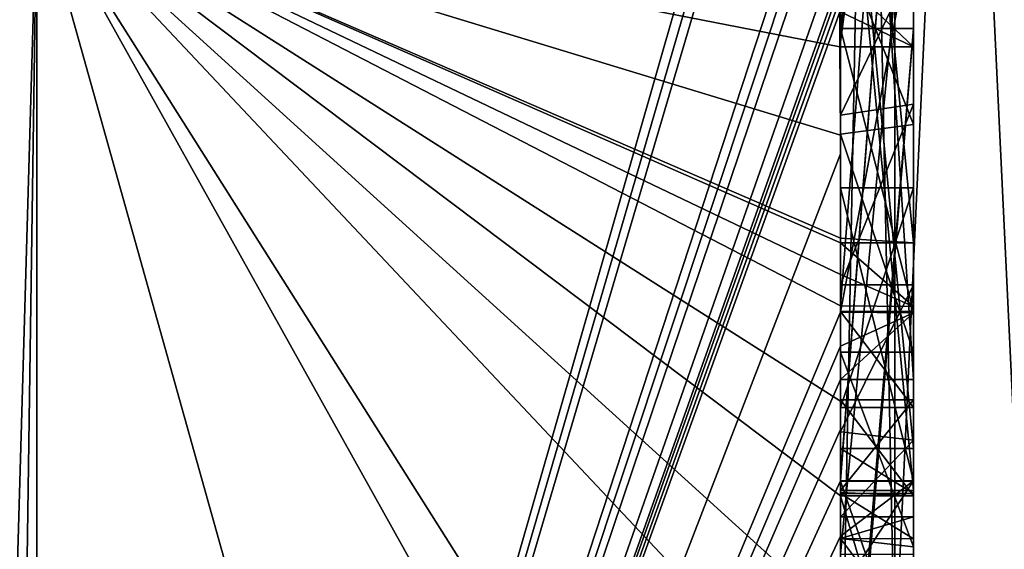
# Model space of a CAD drawing. Extents: x -23 to 700, y -1999 to -1.
# Tile 96 of 224: x 692.15 to 694.85, y -1989.35 to -1987.9. Entities that reach past the tile are written whole.
import ezdxf

# ---------------------------------------------------------------- set-up
doc = ezdxf.new("R2010")
doc.units = 0
doc.header["$LTSCALE"] = 5.485125
for name, color, linetype in [('1034', 7, 'CONTINUOUS'), ('1037', 7, 'CONTINUOUS'), ('1051', 7, 'CONTINUOUS'), ('1052', 7, 'CONTINUOUS'), ('1057', 7, 'CONTINUOUS'), ('1060', 7, 'CONTINUOUS'), ('1061', 7, 'CONTINUOUS'), ('1062', 7, 'CONTINUOUS'), ('1063', 7, 'CONTINUOUS'), ('1067', 7, 'CONTINUOUS'), ('1068', 7, 'CONTINUOUS'), ('1069', 7, 'CONTINUOUS'), ('1070', 7, 'CONTINUOUS'), ('1071', 7, 'CONTINUOUS'), ('1072', 7, 'CONTINUOUS'), ('908', 7, 'CONTINUOUS'), ('913', 7, 'CONTINUOUS'), ('914', 7, 'CONTINUOUS'), ('919', 7, 'CONTINUOUS'), ('920', 7, 'CONTINUOUS'), ('923', 7, 'CONTINUOUS'), ('925', 7, 'CONTINUOUS'), ('926', 7, 'CONTINUOUS'), ('927', 7, 'CONTINUOUS'), ('928', 7, 'CONTINUOUS'), ('929', 7, 'CONTINUOUS'), ('930', 7, 'CONTINUOUS'), ('931', 7, 'CONTINUOUS'), ('932', 7, 'CONTINUOUS'), ('938', 7, 'CONTINUOUS'), ('944', 7, 'CONTINUOUS'), ('946', 7, 'CONTINUOUS'), ('947', 7, 'CONTINUOUS'), ('949', 7, 'CONTINUOUS'), ('950', 7, 'CONTINUOUS'), ('984', 7, 'CONTINUOUS'), ('985', 7, 'CONTINUOUS')]:
    doc.layers.add(name, color=color, linetype=linetype)

msp = doc.modelspace()

# ---------------------------------------------------------------- linework, layer by layer
at = {"layer": '1034', "linetype": 'CONTINUOUS'}
for points in [[(694.4, -1987.2944, -7.1174), (694.4, -1989.3659, -8.3134), (694.6, -1987.2944, -7.1174), (694.4, -1987.2944, -7.1174)], [(694.4, -1989.3659, -8.3134), (694.6, -1989.3659, -8.3134), (694.6, -1987.2944, -7.1174), (694.4, -1989.3659, -8.3134)]]:
    msp.add_3dface(points, dxfattribs=at)
at = {"layer": '1037', "linetype": 'CONTINUOUS'}
for points in [[(694.3996, -1989.5472, -8.6073), (694.4, -1989.2061, -9.1982), (694.6, -1989.8875, -8.0179), (694.3996, -1989.5472, -8.6073)], [(694.4, -1989.2061, -9.1982), (694.6, -1989.2061, -9.1982), (694.6, -1989.8875, -8.0179), (694.4, -1989.2061, -9.1982)]]:
    msp.add_3dface(points, dxfattribs=at)
at = {"layer": '1051', "linetype": 'CONTINUOUS'}
for points in [[(694.4, -1987.6281, 9.8308), (694.4, -1988.7017, 10.0683), (694.6, -1987.6281, 9.8308), (694.4, -1987.6281, 9.8308)], [(694.4, -1988.7017, 10.0683), (694.6, -1988.7035, 10.0687), (694.6, -1987.6281, 9.8308), (694.4, -1988.7017, 10.0683)]]:
    msp.add_3dface(points, dxfattribs=at)
at = {"layer": '1052', "linetype": 'CONTINUOUS'}
for points in [[(694.4, -1988.7017, 10.0683), (694.4, -1988.7949, 9.9103), (694.6, -1988.7035, 10.0687), (694.4, -1988.7017, 10.0683)], [(694.4, -1988.7949, 9.9103), (694.4, -1988.8863, 9.752), (694.6, -1988.7035, 10.0687), (694.4, -1988.7949, 9.9103)], [(694.4, -1988.8863, 9.752), (694.6, -1988.8863, 9.752), (694.6, -1988.7035, 10.0687), (694.4, -1988.8863, 9.752)]]:
    msp.add_3dface(points, dxfattribs=at)
at = {"layer": '1057', "linetype": 'CONTINUOUS'}
for points in [[(694.4, -1989.0759, 8.8156), (694.4, -1987.0044, 7.6196), (694.6, -1989.0759, 8.8156), (694.4, -1989.0759, 8.8156)], [(694.6, -1989.0759, 8.8156), (694.4, -1987.0044, 7.6196), (694.6, -1987.0044, 7.6196), (694.6, -1989.0759, 8.8156)]]:
    msp.add_3dface(points, dxfattribs=at)
at = {"layer": '1060', "linetype": 'CONTINUOUS'}
for points in [[(694.4, -1987.7428, 6.9829), (694.4, -1988.1618, 7.0093), (694.6, -1987.7428, 6.9829), (694.4, -1987.7428, 6.9829)], [(694.4, -1988.1618, 7.0093), (694.6, -1988.1316, 7.0018), (694.6, -1987.7428, 6.9829), (694.4, -1988.1618, 7.0093)], [(694.4, -1988.1618, 7.0093), (694.4, -1988.6269, 7.2036), (694.6, -1988.1316, 7.0018), (694.4, -1988.1618, 7.0093)], [(694.4, -1988.6269, 7.2036), (694.6, -1988.6269, 7.2036), (694.6, -1988.1316, 7.0018), (694.4, -1988.6269, 7.2036)]]:
    msp.add_3dface(points, dxfattribs=at)
at = {"layer": '1061', "linetype": 'CONTINUOUS'}
for points in [[(694.4, -1988.6269, 7.2036), (694.4, -1989.0302, 7.509), (694.6, -1988.6269, 7.2036), (694.4, -1988.6269, 7.2036)], [(694.4, -1989.0302, 7.509), (694.6, -1989.0535, 7.5329), (694.6, -1988.6269, 7.2036), (694.4, -1989.0302, 7.509)], [(694.4, -1989.0302, 7.509), (694.4, -1989.2635, 7.8578), (694.6, -1989.0535, 7.5329), (694.4, -1989.0302, 7.509)], [(694.4, -1989.2635, 7.8578), (694.6, -1989.2635, 7.8578), (694.6, -1989.0535, 7.5329), (694.4, -1989.2635, 7.8578)]]:
    msp.add_3dface(points, dxfattribs=at)
at = {"layer": '1062', "linetype": 'CONTINUOUS'}
for points in [[(694.4, -1989.323, 8.2323), (694.4, -1989.1992, 8.602), (694.6, -1989.324, 8.2239), (694.4, -1989.323, 8.2323)], [(694.4, -1989.1992, 8.602), (694.6, -1989.1992, 8.602), (694.6, -1989.324, 8.2239), (694.4, -1989.1992, 8.602)], [(694.4, -1989.2635, 7.8578), (694.4, -1989.323, 8.2323), (694.6, -1989.2635, 7.8578), (694.4, -1989.2635, 7.8578)], [(694.4, -1989.323, 8.2323), (694.6, -1989.324, 8.2239), (694.6, -1989.2635, 7.8578), (694.4, -1989.323, 8.2323)]]:
    msp.add_3dface(points, dxfattribs=at)
at = {"layer": '1063', "linetype": 'CONTINUOUS'}
for points in [[(694.4, -1989.1992, 8.602), (694.4, -1989.0759, 8.8156), (694.6, -1989.1992, 8.602), (694.4, -1989.1992, 8.602)], [(694.4, -1989.0759, 8.8156), (694.6, -1989.0759, 8.8156), (694.6, -1989.1992, 8.602), (694.4, -1989.0759, 8.8156)]]:
    msp.add_3dface(points, dxfattribs=at)
at = {"layer": '1067', "linetype": 'CONTINUOUS'}
for points in [[(694.4, -1989.745, 4.7312), (694.4, -1989.1656, 5.7347), (694.6, -1989.745, 4.7312), (694.4, -1989.745, 4.7312)], [(694.4, -1989.1656, 5.7347), (694.6, -1989.1656, 5.7347), (694.6, -1989.745, 4.7312), (694.4, -1989.1656, 5.7347)]]:
    msp.add_3dface(points, dxfattribs=at)
at = {"layer": '1068', "linetype": 'CONTINUOUS'}
for points in [[(694.4, -1989.1656, 5.7347), (694.4, -1988.3609, 5.2701), (694.6, -1989.1656, 5.7347), (694.4, -1989.1656, 5.7347)], [(694.4, -1988.3609, 5.2701), (694.6, -1988.3609, 5.2701), (694.6, -1989.1656, 5.7347), (694.4, -1988.3609, 5.2701)]]:
    msp.add_3dface(points, dxfattribs=at)
at = {"layer": '1069', "linetype": 'CONTINUOUS'}
for points in [[(694.4, -1988.3609, 5.2701), (694.4, -1988.9637, 4.2261), (694.6, -1988.3609, 5.2701), (694.4, -1988.3609, 5.2701)], [(694.4, -1988.9637, 4.2261), (694.6, -1988.9637, 4.2261), (694.6, -1988.3609, 5.2701), (694.4, -1988.9637, 4.2261)]]:
    msp.add_3dface(points, dxfattribs=at)
at = {"layer": '1070', "linetype": 'CONTINUOUS'}
for points in [[(694.4, -1988.9637, 4.2261), (694.4, -1988.7004, 4.0741), (694.6, -1988.9637, 4.2261), (694.4, -1988.9637, 4.2261)], [(694.4, -1988.7004, 4.0741), (694.6, -1988.7004, 4.0741), (694.6, -1988.9637, 4.2261), (694.4, -1988.7004, 4.0741)]]:
    msp.add_3dface(points, dxfattribs=at)
at = {"layer": '1071', "linetype": 'CONTINUOUS'}
for points in [[(694.4, -1988.7004, 4.0741), (694.4, -1987.9233, 5.4201), (694.6, -1988.7004, 4.0741), (694.4, -1988.7004, 4.0741)], [(694.4, -1987.9233, 5.4201), (694.6, -1987.9233, 5.4201), (694.6, -1988.7004, 4.0741), (694.4, -1987.9233, 5.4201)]]:
    msp.add_3dface(points, dxfattribs=at)
at = {"layer": '1072', "linetype": 'CONTINUOUS'}
for points in [[(694.4, -1990.2826, 6.7822), (694.3963, -1990.4022, 6.8513), (694.6, -1987.9233, 5.4201), (694.4, -1990.2826, 6.7822)], [(694.3963, -1990.4022, 6.8513), (694.6, -1990.5214, 6.9201), (694.6, -1987.9233, 5.4201), (694.3963, -1990.4022, 6.8513)], [(694.4, -1987.9233, 5.4201), (694.4, -1990.2826, 6.7822), (694.6, -1987.9233, 5.4201), (694.4, -1987.9233, 5.4201)]]:
    msp.add_3dface(points, dxfattribs=at)
at = {"layer": '908', "linetype": 'CONTINUOUS'}
for points in [[(694.4, -1985.1824, -10.1674), (694.4, -1982.471, -14.7638), (694.4, -1990.0213, -1.6862), (694.4, -1985.1824, -10.1674)], [(694.4, -1987.9233, 5.4201), (694.4, -1988.7004, 4.0741), (694.4, -1982.471, 14.7638), (694.4, -1987.9233, 5.4201)], [(694.4, -1982.471, 14.7638), (694.4, -1988.7004, 4.0741), (694.4, -1990.0213, 1.6862), (694.4, -1982.471, 14.7638)], [(694.4, -1986.8623, 7.2577), (694.4, -1987.9233, 5.4201), (694.4, -1982.471, 14.7638), (694.4, -1986.8623, 7.2577)], [(694.4, -1985.3536, -9.871), (694.4, -1985.1824, -10.1674), (694.4, -1990.0213, -1.6862), (694.4, -1985.3536, -9.871)], [(694.4, -1985.8936, -8.9356), (694.4, -1985.3536, -9.871), (694.4, -1990.0213, -1.6862), (694.4, -1985.8936, -8.9356)], [(694.4, -1988.8863, 9.752), (694.4, -1986.5668, 7.7696), (694.4, -1985.7982, 9.1008), (694.4, -1988.8863, 9.752)], [(694.4, -1986.0881, -8.5986), (694.4, -1985.8936, -8.9356), (694.4, -1990.0213, -1.6862), (694.4, -1986.0881, -8.5986)], [(694.4, -1988.6844, -10.0976), (694.4, -1986.0881, -8.5986), (694.4, -1986.8713, -7.8502), (694.4, -1988.6844, -10.0976)], [(694.4, -1986.608, -7.6982), (694.4, -1986.0881, -8.5986), (694.4, -1990.0213, -1.6862), (694.4, -1986.608, -7.6982)], [(694.4, -1987.9214, -11.2588), (694.4, -1986.4607, -9.2163), (694.4, -1988.4993, -10.3934), (694.4, -1987.9214, -11.2588)], [(694.4, -1989.158, 9.2656), (694.4, -1986.5668, 7.7696), (694.4, -1989.024, 9.5097), (694.4, -1989.158, 9.2656)], [(694.4, -1989.024, 9.5097), (694.4, -1986.5668, 7.7696), (694.4, -1988.8863, 9.752), (694.4, -1989.024, 9.5097)], [(694.4, -1987.2894, -6.5179), (694.4, -1986.608, -7.6982), (694.4, -1990.0213, -1.6862), (694.4, -1987.2894, -6.5179)], [(694.4, -1987.2164, 6.8471), (694.4, -1987.9233, 5.4201), (694.4, -1986.8623, 7.2577), (694.4, -1987.2164, 6.8471)], [(694.4, -1987.1201, -7.4194), (694.4, -1988.6844, -10.0976), (694.4, -1986.8713, -7.8502), (694.4, -1987.1201, -7.4194)], [(694.4, -1987.0044, 7.6196), (694.4, -1989.0759, 8.8156), (694.4, -1987.1278, 7.406), (694.4, -1987.0044, 7.6196)], [(694.4, -1988.9428, -9.0462), (694.4, -1988.6844, -10.0976), (694.4, -1987.1201, -7.4194), (694.4, -1988.9428, -9.0462)], [(694.4, -1989.1915, -8.6153), (694.4, -1988.9428, -9.0462), (694.4, -1987.1201, -7.4194), (694.4, -1989.1915, -8.6153)], [(694.4, -1987.1278, 7.406), (694.4, -1989.0759, 8.8156), (694.4, -1987.3925, 7.1131), (694.4, -1987.1278, 7.406)], [(694.4, -1987.6825, 6.6419), (694.4, -1987.9233, 5.4201), (694.4, -1987.2164, 6.8471), (694.4, -1987.6825, 6.6419)], [(694.4, -1987.5527, -6.67), (694.4, -1987.2894, -6.5179), (694.4, -1990.0213, -1.6862), (694.4, -1987.5527, -6.67)], [(694.4, -1987.2944, -7.1174), (694.4, -1987.5527, -6.67), (694.4, -1989.3659, -8.3134), (694.4, -1987.2944, -7.1174)], [(694.4, -1987.3925, 7.1131), (694.4, -1989.0759, 8.8156), (694.4, -1987.7428, 6.9829), (694.4, -1987.3925, 7.1131)], [(694.4, -1989.3659, -8.3134), (694.4, -1987.5527, -6.67), (694.4, -1990.0213, -1.6862), (694.4, -1989.3659, -8.3134)], [(694.4, -1987.6281, 9.8308), (694.4, -1987.8058, 11.4205), (694.4, -1988.2671, 10.7532), (694.4, -1987.6281, 9.8308)], [(694.4, -1988.7017, 10.0683), (694.4, -1987.6281, 9.8308), (694.4, -1988.2671, 10.7532), (694.4, -1988.7017, 10.0683)], [(694.4, -1988.2139, 6.6461), (694.4, -1987.9233, 5.4201), (694.4, -1987.6825, 6.6419), (694.4, -1988.2139, 6.6461)], [(694.4, -1987.7428, 6.9829), (694.4, -1989.0759, 8.8156), (694.4, -1988.1618, 7.0093), (694.4, -1987.7428, 6.9829)], [(694.4, -1988.2162, -10.8298), (694.4, -1987.9214, -11.2588), (694.4, -1988.4993, -10.3934), (694.4, -1988.2162, -10.8298)], [(694.4, -1990.2826, 6.7822), (694.4, -1987.9233, 5.4201), (694.4, -1989.9704, 7.5706), (694.4, -1990.2826, 6.7822)], [(694.4, -1989.9704, 7.5706), (694.4, -1987.9233, 5.4201), (694.4, -1989.3232, 7.2874), (694.4, -1989.9704, 7.5706)], [(694.4, -1989.3232, 7.2874), (694.4, -1987.9233, 5.4201), (694.4, -1988.8118, 6.8832), (694.4, -1989.3232, 7.2874)], [(694.4, -1988.8118, 6.8832), (694.4, -1987.9233, 5.4201), (694.4, -1988.2139, 6.6461), (694.4, -1988.8118, 6.8832)], [(694.4, -1988.1618, 7.0093), (694.4, -1989.0759, 8.8156), (694.4, -1988.6269, 7.2036), (694.4, -1988.1618, 7.0093)], [(694.4, -1988.3609, 5.2701), (694.4, -1989.1656, 5.7347), (694.4, -1988.9637, 4.2261), (694.4, -1988.3609, 5.2701)], [(694.4, -1988.6269, 7.2036), (694.4, -1989.0759, 8.8156), (694.4, -1989.0302, 7.509), (694.4, -1988.6269, 7.2036)], [(694.4, -1988.946, -9.648), (694.4, -1988.6844, -10.0976), (694.4, -1988.9428, -9.0462), (694.4, -1988.946, -9.648)], [(694.4, -1988.7004, 4.0741), (694.4, -1988.9637, 4.2261), (694.4, -1990.0213, 1.6862), (694.4, -1988.7004, 4.0741)], [(694.4, -1989.197, -9.193), (694.4, -1988.946, -9.648), (694.4, -1988.9428, -9.0462), (694.4, -1989.197, -9.193)], [(694.4, -1989.745, 4.7312), (694.4, -1990.0083, 4.8832), (694.4, -1988.9637, 4.2261), (694.4, -1989.745, 4.7312)], [(694.4, -1988.9637, 4.2261), (694.4, -1990.0083, 4.8832), (694.4, -1990.0213, 1.6862), (694.4, -1988.9637, 4.2261)], [(694.4, -1989.1656, 5.7347), (694.4, -1989.745, 4.7312), (694.4, -1988.9637, 4.2261), (694.4, -1989.1656, 5.7347)], [(694.4, -1989.0302, 7.509), (694.4, -1989.0759, 8.8156), (694.4, -1989.1992, 8.602), (694.4, -1989.0302, 7.509)], [(694.4, -1989.2635, 7.8578), (694.4, -1989.0302, 7.509), (694.4, -1989.1992, 8.602), (694.4, -1989.2635, 7.8578)], [(694.4, -1989.323, 8.2323), (694.4, -1989.2635, 7.8578), (694.4, -1989.1992, 8.602), (694.4, -1989.323, 8.2323)], [(694.4, -1989.5904, 7.7501), (694.4, -1989.9704, 7.5706), (694.4, -1989.3232, 7.2874), (694.4, -1989.5904, 7.7501)]]:
    msp.add_3dface(points, dxfattribs=at)
at = {"layer": '913', "linetype": 'CONTINUOUS'}
for points in [[(694.3429, -1986.5961, 13.7189), (694.3341, -1986.5125, 13.8636), (692.1949, -1993.9825), (694.3429, -1986.5961, 13.7189)], [(692.1949, -1993.9825), (694.3341, -1986.5125, 13.8636), (692.1949, -1987.544, 15.544), (692.1949, -1993.9825)], [(694.3508, -1986.6805, 13.5727), (694.3429, -1986.5961, 13.7189), (692.1949, -1993.9825), (694.3508, -1986.6805, 13.5727)], [(694.3867, -1987.2981, 12.5029), (694.3508, -1986.6805, 13.5727), (692.1949, -1993.9825), (694.3867, -1987.2981, 12.5029)], [(694.3893, -1987.3819, 12.3577), (694.3867, -1987.2981, 12.5029), (692.1949, -1993.9825), (694.3893, -1987.3819, 12.3577)], [(694.3915, -1987.4661, 12.212), (694.3893, -1987.3819, 12.3577), (692.1949, -1993.9825), (694.3915, -1987.4661, 12.212)], [(694.3958, -1987.6968, 11.8124), (694.3915, -1987.4661, 12.212), (692.1949, -1993.9825), (694.3958, -1987.6968, 11.8124)], [(694.3969, -1987.787, 11.656), (694.3958, -1987.6968, 11.8124), (692.1949, -1993.9825), (694.3969, -1987.787, 11.656)], [(694.3978, -1987.8775, 11.4994), (694.3969, -1987.787, 11.656), (692.1949, -1993.9825), (694.3978, -1987.8775, 11.4994)], [(694.4, -1988.2671, 10.7532), (694.4, -1987.8058, 11.4205), (692.1949, -1993.9825), (694.4, -1988.2671, 10.7532)], [(694.4, -1987.8058, 11.4205), (694.3995, -1987.8416, 11.46), (692.1949, -1993.9825), (694.4, -1987.8058, 11.4205)], [(694.3995, -1987.8416, 11.46), (694.3978, -1987.8775, 11.4994), (692.1949, -1993.9825), (694.3995, -1987.8416, 11.46)], [(694.4, -1988.7017, 10.0683), (694.4, -1988.2671, 10.7532), (692.1949, -1993.9825), (694.4, -1988.7017, 10.0683)], [(694.4, -1988.7949, 9.9103), (694.4, -1988.7017, 10.0683), (692.1949, -1993.9825), (694.4, -1988.7949, 9.9103)], [(694.4, -1988.8863, 9.752), (694.4, -1988.7949, 9.9103), (692.1949, -1993.9825), (694.4, -1988.8863, 9.752)], [(694.4, -1989.024, 9.5097), (694.4, -1988.8863, 9.752), (692.1949, -1993.9825), (694.4, -1989.024, 9.5097)], [(694.4, -1989.1649, 9.2696), (694.4, -1989.024, 9.5097), (692.1949, -1993.9825), (694.4, -1989.1649, 9.2696)], [(694.4, -1989.158, 9.2656), (694.4, -1989.024, 9.5097), (694.4, -1989.1649, 9.2696), (694.4, -1989.158, 9.2656)], [(694.3999, -1989.3164, 9.0071), (694.4, -1989.1649, 9.2696), (692.1949, -1993.9825), (694.3999, -1989.3164, 9.0071)], [(694.3998, -1989.4678, 8.7448), (694.3999, -1989.3164, 9.0071), (692.1949, -1993.9825), (694.3998, -1989.4678, 8.7448)]]:
    msp.add_3dface(points, dxfattribs=at)
at = {"layer": '914', "linetype": 'CONTINUOUS'}
for points in [[(694.4, -1988.2162, -10.8298), (694.4, -1988.4993, -10.3934), (692.1949, -1987.544, -15.544), (694.4, -1988.2162, -10.8298)], [(694.4, -1988.2162, -10.8298), (692.1949, -1987.544, -15.544), (694.3985, -1987.974, -11.3323), (694.4, -1988.2162, -10.8298)], [(694.4, -1988.6844, -10.0976), (694.4, -1988.946, -9.648), (692.1949, -1987.544, -15.544), (694.4, -1988.6844, -10.0976)], [(694.4, -1988.6844, -10.0976), (692.1949, -1987.544, -15.544), (694.4, -1988.599, -10.2496), (694.4, -1988.6844, -10.0976)], [(692.1949, -1987.544, -15.544), (694.4, -1988.946, -9.648), (694.4, -1989.2061, -9.1982), (692.1949, -1987.544, -15.544)], [(694.4, -1991.0336, -4.2391), (694.4, -1991.5), (692.1949, -1987.544, -15.544), (694.4, -1991.0336, -4.2391)], [(694.4, -1991.0336, -4.2391), (692.1949, -1987.544, -15.544), (694.3979, -1989.8875, -8.0179), (694.4, -1991.0336, -4.2391)], [(694.4, -1991.5), (693.7691, -1993.1602), (692.1949, -1987.544, -15.544), (694.4, -1991.5)], [(693.7691, -1993.1602), (692.1949, -1993.9825), (692.1949, -1987.544, -15.544), (693.7691, -1993.1602)], [(694.3979, -1989.8875, -8.0179), (692.1949, -1987.544, -15.544), (694.3996, -1989.5472, -8.6073), (694.3979, -1989.8875, -8.0179)], [(694.3996, -1989.5472, -8.6073), (692.1949, -1987.544, -15.544), (694.4, -1989.2061, -9.1982), (694.3996, -1989.5472, -8.6073)], [(694.4, -1988.599, -10.2496), (692.1949, -1987.544, -15.544), (694.4, -1988.5119, -10.4006), (694.4, -1988.599, -10.2496)], [(694.4, -1988.5119, -10.4006), (692.1949, -1987.544, -15.544), (694.4, -1988.4993, -10.3934), (694.4, -1988.5119, -10.4006)], [(694.3985, -1987.974, -11.3323), (692.1949, -1987.544, -15.544), (694.3978, -1987.8771, -11.5), (694.3985, -1987.974, -11.3323)], [(694.4, -1987.9214, -11.2588), (694.4, -1988.2162, -10.8298), (694.3985, -1987.974, -11.3323), (694.4, -1987.9214, -11.2588)], [(694.3996, -1987.9477, -11.2955), (694.4, -1987.9214, -11.2588), (694.3985, -1987.974, -11.3323), (694.3996, -1987.9477, -11.2955)], [(694.4, -1989.2061, -9.1982), (694.4, -1988.946, -9.648), (694.4, -1989.197, -9.193), (694.4, -1989.2061, -9.1982)]]:
    msp.add_3dface(points, dxfattribs=at)
at = {"layer": '919', "linetype": 'CONTINUOUS'}
for points in [[(692.0094, -1993.9698, 0), (692.1949, -1987.544, 15.544), (692.0094, -1987.535, 15.535), (692.0094, -1993.9698, 0)], [(692.1949, -1987.544, 15.544), (692.0094, -1993.9698, 0), (692.1016, -1993.9849, 0), (692.1949, -1987.544, 15.544)], [(692.1949, -1993.9825), (692.1949, -1987.544, 15.544), (692.1016, -1993.9849, 0), (692.1949, -1993.9825)]]:
    msp.add_3dface(points, dxfattribs=at)
at = {"layer": '920', "linetype": 'CONTINUOUS'}
for points in [[(692.1949, -1987.544, -15.544), (692.1949, -1993.9825), (692.0094, -1987.535, -15.535), (692.1949, -1987.544, -15.544)], [(692.0094, -1987.535, -15.535), (692.1949, -1993.9825), (692.1016, -1993.9849, 0), (692.0094, -1987.535, -15.535)]]:
    msp.add_3dface(points, dxfattribs=at)
at = {"layer": '923', "linetype": 'CONTINUOUS'}
for points in [[(694.6, -1986.4607, -9.2163), (694.6, -1987.974, -11.3323), (694.6, -1985.8936, -8.9356), (694.6, -1986.4607, -9.2163)], [(694.6, -1985.8936, -8.9356), (694.6, -1987.974, -11.3323), (694.6, -1987.3864, -11.0446), (694.6, -1985.8936, -8.9356)], [(694.6, -1988.5119, -10.4006), (694.6, -1986.4607, -9.2163), (694.6, -1986.0881, -8.5986), (694.6, -1988.5119, -10.4006)], [(694.6, -1988.6862, -10.0986), (694.6, -1988.5119, -10.4006), (694.6, -1986.0881, -8.5986), (694.6, -1988.6862, -10.0986)], [(694.6, -1987.1201, -7.4194), (694.6, -1987.2944, -7.1174), (694.6, -1989.1915, -8.6153), (694.6, -1987.1201, -7.4194)], [(694.6, -1987.2944, -7.1174), (694.6, -1989.3659, -8.3134), (694.6, -1989.1915, -8.6153), (694.6, -1987.2944, -7.1174)], [(694.6, -1987.974, -11.3323), (694.6, -1987.7805, -11.6674), (694.6, -1987.3864, -11.0446), (694.6, -1987.974, -11.3323)], [(694.6, -1989.2061, -9.1982), (694.6, -1988.9428, -9.0462), (694.6, -1989.1915, -8.6153), (694.6, -1989.2061, -9.1982)], [(694.6, -1989.3659, -8.3134), (694.6, -1989.2061, -9.1982), (694.6, -1989.1915, -8.6153), (694.6, -1989.3659, -8.3134)], [(694.6, -1989.8875, -8.0179), (694.6, -1989.2061, -9.1982), (694.6, -1989.6242, -7.8659), (694.6, -1989.8875, -8.0179)], [(694.6, -1989.6242, -7.8659), (694.6, -1989.2061, -9.1982), (694.6, -1989.3659, -8.3134), (694.6, -1989.6242, -7.8659)]]:
    msp.add_3dface(points, dxfattribs=at)
at = {"layer": '925', "linetype": 'CONTINUOUS'}
for points in [[(694.4, -1989.1915, -8.6153), (694.4, -1987.1201, -7.4194), (694.6, -1989.1915, -8.6153), (694.4, -1989.1915, -8.6153)], [(694.4, -1987.1201, -7.4194), (694.6, -1987.1201, -7.4194), (694.6, -1989.1915, -8.6153), (694.4, -1987.1201, -7.4194)]]:
    msp.add_3dface(points, dxfattribs=at)
at = {"layer": '926', "linetype": 'CONTINUOUS'}
for points in [[(694.4, -1988.9428, -9.0462), (694.4, -1989.1915, -8.6153), (694.6, -1988.9428, -9.0462), (694.4, -1988.9428, -9.0462)], [(694.6, -1988.9428, -9.0462), (694.4, -1989.1915, -8.6153), (694.6, -1989.1915, -8.6153), (694.6, -1988.9428, -9.0462)]]:
    msp.add_3dface(points, dxfattribs=at)
at = {"layer": '927', "linetype": 'CONTINUOUS'}
for points in [[(694.4, -1989.197, -9.193), (694.4, -1988.9428, -9.0462), (694.6, -1989.2061, -9.1982), (694.4, -1989.197, -9.193)], [(694.4, -1988.9428, -9.0462), (694.6, -1988.9428, -9.0462), (694.6, -1989.2061, -9.1982), (694.4, -1988.9428, -9.0462)], [(694.4, -1989.2061, -9.1982), (694.4, -1989.197, -9.193), (694.6, -1989.2061, -9.1982), (694.4, -1989.2061, -9.1982)]]:
    msp.add_3dface(points, dxfattribs=at)
at = {"layer": '928', "linetype": 'CONTINUOUS'}
for points in [[(694.3978, -1987.8771, -11.5), (694.3969, -1987.7805, -11.6674), (694.6, -1987.974, -11.3323), (694.3978, -1987.8771, -11.5)], [(694.3969, -1987.7805, -11.6674), (694.6, -1987.7805, -11.6674), (694.6, -1987.974, -11.3323), (694.3969, -1987.7805, -11.6674)], [(694.3985, -1987.974, -11.3323), (694.3978, -1987.8771, -11.5), (694.6, -1987.974, -11.3323), (694.3985, -1987.974, -11.3323)]]:
    msp.add_3dface(points, dxfattribs=at)
at = {"layer": '929', "linetype": 'CONTINUOUS'}
for points in [[(694.3996, -1987.9477, -11.2955), (694.3985, -1987.974, -11.3323), (694.6, -1986.4607, -9.2163), (694.3996, -1987.9477, -11.2955)], [(694.3985, -1987.974, -11.3323), (694.6, -1987.974, -11.3323), (694.6, -1986.4607, -9.2163), (694.3985, -1987.974, -11.3323)], [(694.4, -1987.9214, -11.2588), (694.3996, -1987.9477, -11.2955), (694.6, -1986.4607, -9.2163), (694.4, -1987.9214, -11.2588)], [(694.4, -1986.4607, -9.2163), (694.4, -1987.9214, -11.2588), (694.6, -1986.4607, -9.2163), (694.4, -1986.4607, -9.2163)]]:
    msp.add_3dface(points, dxfattribs=at)
at = {"layer": '930', "linetype": 'CONTINUOUS'}
for points in [[(694.4, -1988.4993, -10.3934), (694.4, -1986.4607, -9.2163), (694.6, -1988.5119, -10.4006), (694.4, -1988.4993, -10.3934)], [(694.4, -1986.4607, -9.2163), (694.6, -1986.4607, -9.2163), (694.6, -1988.5119, -10.4006), (694.4, -1986.4607, -9.2163)], [(694.4, -1988.5119, -10.4006), (694.4, -1988.4993, -10.3934), (694.6, -1988.5119, -10.4006), (694.4, -1988.5119, -10.4006)]]:
    msp.add_3dface(points, dxfattribs=at)
at = {"layer": '931', "linetype": 'CONTINUOUS'}
for points in [[(694.4, -1988.599, -10.2496), (694.4, -1988.5119, -10.4006), (694.6, -1988.6862, -10.0986), (694.4, -1988.599, -10.2496)], [(694.4, -1988.5119, -10.4006), (694.6, -1988.5119, -10.4006), (694.6, -1988.6862, -10.0986), (694.4, -1988.5119, -10.4006)], [(694.4, -1988.6844, -10.0976), (694.4, -1988.599, -10.2496), (694.6, -1988.6862, -10.0986), (694.4, -1988.6844, -10.0976)]]:
    msp.add_3dface(points, dxfattribs=at)
at = {"layer": '932', "linetype": 'CONTINUOUS'}
for points in [[(694.4, -1986.0881, -8.5986), (694.4, -1988.6844, -10.0976), (694.6, -1986.0881, -8.5986), (694.4, -1986.0881, -8.5986)], [(694.4, -1988.6844, -10.0976), (694.6, -1988.6862, -10.0986), (694.6, -1986.0881, -8.5986), (694.4, -1988.6844, -10.0976)]]:
    msp.add_3dface(points, dxfattribs=at)
at = {"layer": '938', "linetype": 'CONTINUOUS'}
for points in [[(694.6, -1988.8863, 9.752), (694.6, -1985.7982, 9.1008), (694.6, -1988.7035, 10.0687), (694.6, -1988.8863, 9.752)], [(694.6, -1988.7035, 10.0687), (694.6, -1985.7982, 9.1008), (694.6, -1987.6281, 9.8308), (694.6, -1988.7035, 10.0687)], [(694.6, -1986.5668, 7.7696), (694.6, -1989.1649, 9.2696), (694.6, -1989.0759, 8.8156), (694.6, -1986.5668, 7.7696)], [(694.6, -1986.5668, 7.7696), (694.6, -1989.0759, 8.8156), (694.6, -1987.0044, 7.6196), (694.6, -1986.5668, 7.7696)], [(694.6, -1987.6825, 6.6419), (694.6, -1987.2248, 6.8404), (694.6, -1988.1316, 7.0018), (694.6, -1987.6825, 6.6419)], [(694.6, -1988.1316, 7.0018), (694.6, -1987.2248, 6.8404), (694.6, -1987.7428, 6.9829), (694.6, -1988.1316, 7.0018)], [(694.6, -1988.1869, 6.6399), (694.6, -1987.6825, 6.6419), (694.6, -1989.346, 7.3126), (694.6, -1988.1869, 6.6399)], [(694.6, -1989.346, 7.3126), (694.6, -1987.6825, 6.6419), (694.6, -1989.5904, 7.7501), (694.6, -1989.346, 7.3126)], [(694.6, -1989.5904, 7.7501), (694.6, -1987.6825, 6.6419), (694.6, -1988.6269, 7.2036), (694.6, -1989.5904, 7.7501)], [(694.6, -1988.6269, 7.2036), (694.6, -1987.6825, 6.6419), (694.6, -1988.1316, 7.0018), (694.6, -1988.6269, 7.2036)], [(694.6, -1987.9233, 5.4201), (694.6, -1990.5214, 6.9201), (694.6, -1990.4324, 6.4661), (694.6, -1987.9233, 5.4201)], [(694.6, -1988.7004, 4.0741), (694.6, -1987.9233, 5.4201), (694.6, -1988.9637, 4.2261), (694.6, -1988.7004, 4.0741)], [(694.6, -1988.9637, 4.2261), (694.6, -1987.9233, 5.4201), (694.6, -1988.3609, 5.2701), (694.6, -1988.9637, 4.2261)], [(694.6, -1988.3609, 5.2701), (694.6, -1987.9233, 5.4201), (694.6, -1989.1656, 5.7347), (694.6, -1988.3609, 5.2701)], [(694.6, -1989.1656, 5.7347), (694.6, -1987.9233, 5.4201), (694.6, -1989.4289, 5.8867), (694.6, -1989.1656, 5.7347)], [(694.6, -1989.4289, 5.8867), (694.6, -1987.9233, 5.4201), (694.6, -1990.4324, 6.4661), (694.6, -1989.4289, 5.8867)], [(694.6, -1988.8118, 6.8832), (694.6, -1988.1869, 6.6399), (694.6, -1989.346, 7.3126), (694.6, -1988.8118, 6.8832)], [(694.6, -1989.0535, 7.5329), (694.6, -1989.5904, 7.7501), (694.6, -1988.6269, 7.2036), (694.6, -1989.0535, 7.5329)], [(694.6, -1989.2635, 7.8578), (694.6, -1989.5904, 7.7501), (694.6, -1989.0535, 7.5329), (694.6, -1989.2635, 7.8578)], [(694.6, -1989.1649, 9.2696), (694.6, -1989.4678, 8.7448), (694.6, -1989.0759, 8.8156), (694.6, -1989.1649, 9.2696)], [(694.6, -1989.0759, 8.8156), (694.6, -1989.4678, 8.7448), (694.6, -1989.1992, 8.602), (694.6, -1989.0759, 8.8156)], [(694.6, -1989.745, 4.7312), (694.6, -1989.1656, 5.7347), (694.6, -1990.0083, 4.8832), (694.6, -1989.745, 4.7312)], [(694.6, -1990.0083, 4.8832), (694.6, -1989.1656, 5.7347), (694.6, -1989.4289, 5.8867), (694.6, -1990.0083, 4.8832)], [(694.6, -1989.1992, 8.602), (694.6, -1989.4678, 8.7448), (694.6, -1989.324, 8.2239), (694.6, -1989.1992, 8.602)], [(694.6, -1989.6412, 8.2432), (694.6, -1989.5904, 7.7501), (694.6, -1989.2635, 7.8578), (694.6, -1989.6412, 8.2432)], [(694.6, -1989.324, 8.2239), (694.6, -1989.6412, 8.2432), (694.6, -1989.2635, 7.8578), (694.6, -1989.324, 8.2239)], [(694.6, -1989.4678, 8.7448), (694.6, -1989.6412, 8.2432), (694.6, -1989.324, 8.2239), (694.6, -1989.4678, 8.7448)]]:
    msp.add_3dface(points, dxfattribs=at)
at = {"layer": '944', "linetype": 'CONTINUOUS'}
for points in [[(694.4, -1988.8863, 9.752), (694.4, -1985.7982, 9.1008), (694.6, -1988.8863, 9.752), (694.4, -1988.8863, 9.752)], [(694.4, -1985.7982, 9.1008), (694.6, -1985.7982, 9.1008), (694.6, -1988.8863, 9.752), (694.4, -1985.7982, 9.1008)]]:
    msp.add_3dface(points, dxfattribs=at)
at = {"layer": '946', "linetype": 'CONTINUOUS'}
for points in [[(694.4, -1988.2139, 6.6461), (694.4, -1987.6825, 6.6419), (694.6, -1988.1869, 6.6399), (694.4, -1988.2139, 6.6461)], [(694.4, -1987.6825, 6.6419), (694.6, -1987.6825, 6.6419), (694.6, -1988.1869, 6.6399), (694.4, -1987.6825, 6.6419)], [(694.4, -1988.2139, 6.6461), (694.6, -1988.1869, 6.6399), (694.6, -1988.8118, 6.8832), (694.4, -1988.2139, 6.6461)], [(694.4, -1988.8118, 6.8832), (694.4, -1988.2139, 6.6461), (694.6, -1988.8118, 6.8832), (694.4, -1988.8118, 6.8832)]]:
    msp.add_3dface(points, dxfattribs=at)
at = {"layer": '947', "linetype": 'CONTINUOUS'}
for points in [[(694.4, -1989.3232, 7.2874), (694.4, -1988.8118, 6.8832), (694.6, -1989.346, 7.3126), (694.4, -1989.3232, 7.2874)], [(694.4, -1988.8118, 6.8832), (694.6, -1988.8118, 6.8832), (694.6, -1989.346, 7.3126), (694.4, -1988.8118, 6.8832)], [(694.4, -1989.5904, 7.7501), (694.4, -1989.3232, 7.2874), (694.6, -1989.5904, 7.7501), (694.4, -1989.5904, 7.7501)], [(694.4, -1989.3232, 7.2874), (694.6, -1989.346, 7.3126), (694.6, -1989.5904, 7.7501), (694.4, -1989.3232, 7.2874)]]:
    msp.add_3dface(points, dxfattribs=at)
at = {"layer": '949', "linetype": 'CONTINUOUS'}
for points in [[(694.3999, -1989.3164, 9.0071), (694.3998, -1989.4678, 8.7448), (694.6, -1989.1649, 9.2696), (694.3999, -1989.3164, 9.0071)], [(694.6, -1989.1649, 9.2696), (694.3998, -1989.4678, 8.7448), (694.6, -1989.4678, 8.7448), (694.6, -1989.1649, 9.2696)], [(694.4, -1989.1649, 9.2696), (694.3999, -1989.3164, 9.0071), (694.6, -1989.1649, 9.2696), (694.4, -1989.1649, 9.2696)]]:
    msp.add_3dface(points, dxfattribs=at)
at = {"layer": '950', "linetype": 'CONTINUOUS'}
for points in [[(694.4, -1986.5668, 7.7696), (694.4, -1989.158, 9.2656), (694.6, -1986.5668, 7.7696), (694.4, -1986.5668, 7.7696)], [(694.4, -1989.158, 9.2656), (694.4, -1989.1649, 9.2696), (694.6, -1986.5668, 7.7696), (694.4, -1989.158, 9.2656)], [(694.4, -1989.1649, 9.2696), (694.6, -1989.1649, 9.2696), (694.6, -1986.5668, 7.7696), (694.4, -1989.1649, 9.2696)]]:
    msp.add_3dface(points, dxfattribs=at)
at = {"layer": '984', "linetype": 'CONTINUOUS'}
for points in [[(694.9, -1989.5332, 1.5315), (694.9, -1982.093, 14.4185), (694.549, -1982.2017, 14.518), (694.9, -1989.5332, 1.5315)], [(694.4, -1982.471, 14.7638), (694.549, -1989.6738, 1.5759), (694.549, -1982.2017, 14.518), (694.4, -1982.471, 14.7638)], [(694.549, -1989.6738, 1.5759), (694.9, -1989.5332, 1.5315), (694.549, -1982.2017, 14.518), (694.549, -1989.6738, 1.5759)], [(694.4, -1982.471, 14.7638), (694.4, -1990.0213, 1.6862), (694.549, -1989.6738, 1.5759), (694.4, -1982.471, 14.7638)]]:
    msp.add_3dface(points, dxfattribs=at)
at = {"layer": '985', "linetype": 'CONTINUOUS'}
for points in [[(694.9, -1982.093, -14.4185), (694.9, -1989.5332, -1.5315), (694.549, -1989.6738, -1.5759), (694.9, -1982.093, -14.4185)], [(694.549, -1982.2017, -14.518), (694.9, -1982.093, -14.4185), (694.549, -1989.6738, -1.5759), (694.549, -1982.2017, -14.518)], [(694.4, -1990.0213, -1.6862), (694.4, -1982.471, -14.7638), (694.549, -1982.2017, -14.518), (694.4, -1990.0213, -1.6862)], [(694.4, -1990.0213, -1.6862), (694.549, -1982.2017, -14.518), (694.549, -1989.6738, -1.5759), (694.4, -1990.0213, -1.6862)]]:
    msp.add_3dface(points, dxfattribs=at)

doc.saveas('drawing.dxf')
